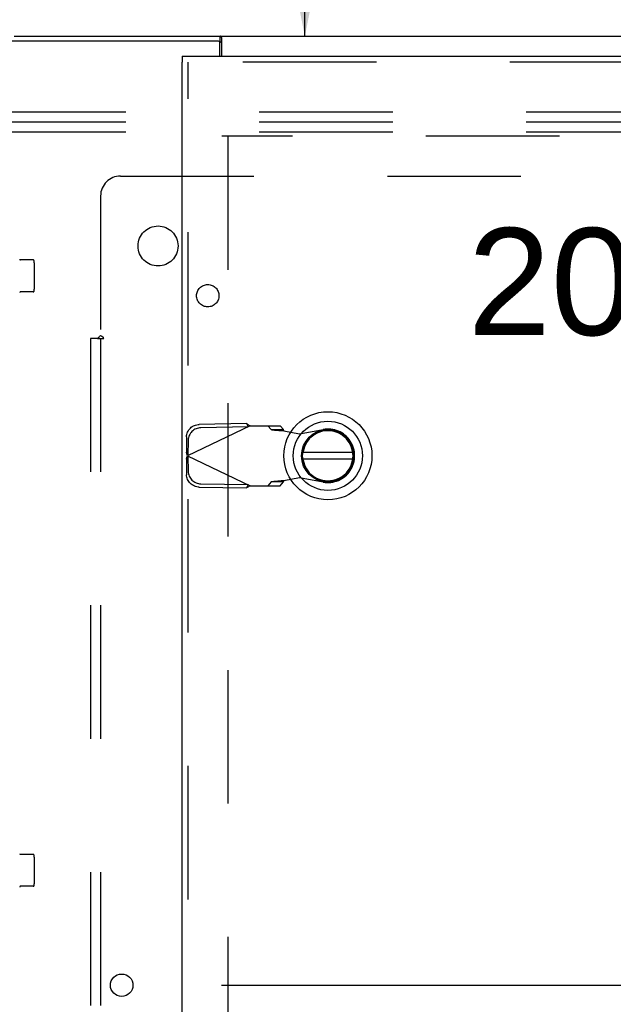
# Model space of a CAD drawing. Header units: inches. Extents: x 0 to 304, y 0 to 196.
# Tile 63 of 129: x 133 to 140, y 127 to 139. Entities that reach past the tile are written whole.
import ezdxf

# ---------------------------------------------------------------- set-up
doc = ezdxf.new("R2010")
doc.units = ezdxf.units.IN
doc.header["$LTSCALE"] = 16.696429
doc.header["$MEASUREMENT"] = 0
doc.linetypes.add('HIDDEN', pattern=[0.2, 0.1, -0.1])
doc.layers.get('0').update_dxf_attribs({"linetype": 'CONTINUOUS'})
for name, color, linetype in [('84H_OR_90H', 7, 'CONTINUOUS'), ('DEFAULT_2', 8, 'HIDDEN'), ('DIMENSIONS', 7, 'CONTINUOUS'), ('EXD_DOOR_ASSEMBLY', 7, 'CONTINUOUS'), ('SUBPANELS', 7, 'CONTINUOUS')]:
    doc.layers.add(name, color=color, linetype=linetype)
doc.styles.get("Standard").update_dxf_attribs({"font": 'arial.ttf'})
doc.dimstyles.new('DIMSTYLE_1', dxfattribs={"dimtxt": 1.339286, "dimasz": 1.785714, "dimexe": 0.09, "dimexo": 0.07, "dimgap": 0.0375, "dimtad": 0, "dimtih": 1, "dimtoh": 1, "dimzin": 4, "dimdsep": 46, "dimtxsty": 'Standard', "dimblk": '_FILLED', "dimblk1": '_FILLED', "dimblk2": '_FILLED', "dimcen": 0.09, "dimazin": 1, "dimtfac": 1, "dimtdec": 3, "dimtofl": 0, "dimtmove": 0, "dimatfit": 3, "dimldrblk": '_FILLED', "dimfxl": 0, "dimtolj": 1, "dimtzin": 4, "dimarcsym": 0})

# ---------------------------------------------------------------- blocks, each defined once
blk = doc.blocks.new('_FILLED')
at = {"color": 0, "linetype": 'ByBlock'}
blk.add_solid([(0, 0), (-1, 0.2), (-1, -0.2)], dxfattribs=at)
blk = doc.blocks.new('*D3')
at = {"layer": 'DIMENSIONS', "color": 2, "linetype": 'Continuous'}
for p, q in [((133.563, 147.356), (142.199, 147.356)), ((140.591, 147.356), (140.591, 137.125)), ((140.591, 126.981), (140.591, 134.446)), ((135.171, 126.981), (142.199, 126.981))]:
    blk.add_line(p, q, dxfattribs=at)
at = {"layer": 'DIMENSIONS', "color": 2, "linetype": 'Continuous', "xscale": 1.7857142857, "yscale": 1.7857142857, "zscale": 1.7857142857}
for p, rotation in [((140.591, 147.356), 90), ((140.591, 126.981), 270)]:
    blk.add_blockref('_FILLED', p, dxfattribs=dict(at, rotation=rotation))
at = {"layer": 'DIMENSIONS', "color": 2, "linetype": 'Continuous', "insert": (140.591, 136.455), "char_height": 1.3393, "width": 4.68003, "attachment_point": 2, "line_spacing_factor": 0.9}
blk.add_mtext('20.38', dxfattribs=at)
blk = doc.blocks.new('*D17')
at = {"layer": '84H_OR_90H', "color": 2, "linetype": 'Continuous'}
for p, q in [((133.563, 147.356), (137.82, 147.356)), ((136.213, 147.356), (136.213, 144.445)), ((136.213, 138.856), (136.213, 141.767))]:
    blk.add_line(p, q, dxfattribs=at)
at = {"layer": '84H_OR_90H', "color": 2, "linetype": 'Continuous', "xscale": 1.7857142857, "yscale": 1.7857142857, "zscale": 1.7857142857}
for p, rotation in [((136.213, 147.356), 90), ((136.213, 138.856), 270)]:
    blk.add_blockref('_FILLED', p, dxfattribs=dict(at, rotation=rotation))
at = {"layer": '84H_OR_90H', "color": 2, "linetype": 'Continuous', "insert": (136.213, 143.776), "char_height": 1.3393, "width": 3.63947, "attachment_point": 2, "line_spacing_factor": 0.9}
blk.add_mtext('8.50', dxfattribs=at)

msp = doc.modelspace()

# ---------------------------------------------------------------- linework, layer by layer
at = {"color": 3, "linetype": 'Continuous'}
for p, q in [((132.576, 138.856), (147.426, 138.856)), ((135.134, 138.793), (132.501, 138.793)), ((135.149, 138.606), (135.149, 138.778)), ((135.176, 138.606), (135.176, 138.837))]:
    msp.add_line(p, q, dxfattribs=at)
at = {"color": 7, "linetype": 'Continuous'}
for p, q in [((135.153, 138.781), (135.153, 138.856)), ((135.149, 138.781), (135.153, 138.781))]:
    msp.add_line(p, q, dxfattribs=at)
at = {"color": 3, "linetype": 'Continuous'}
msp.add_lwpolyline([(135.176, 138.837), (135.174, 138.838), (135.173, 138.84), (135.171, 138.841), (135.17, 138.843), (135.168, 138.845), (135.167, 138.847), (135.165, 138.848), (135.164, 138.85), (135.162, 138.851), (135.161, 138.853), (135.159, 138.854), (135.158, 138.855), (135.156, 138.855), (135.155, 138.856), (135.154, 138.856), (135.153, 138.856)], dxfattribs=at)
at = {"color": 7, "linetype": 'Continuous'}
msp.add_lwpolyline([(135.176, 138.774), (135.175, 138.774), (135.174, 138.774), (135.173, 138.774), (135.171, 138.774), (135.17, 138.774), (135.169, 138.775), (135.167, 138.775), (135.166, 138.776), (135.165, 138.776), (135.163, 138.777), (135.162, 138.778), (135.161, 138.779), (135.159, 138.779), (135.158, 138.78), (135.157, 138.78), (135.155, 138.781), (135.154, 138.781), (135.153, 138.781)], dxfattribs=at)
at = {"color": 3, "linetype": 'Continuous'}
msp.add_circle((133.921, 126.981), 0.141, dxfattribs=at)
msp.add_arc((135.134, 138.778), 0.015, 0, 90, dxfattribs=at)
at = {"layer": 'DEFAULT_2', "color": 8, "linetype": 'HIDDEN'}
for p, q in [((147.33, 137.906), (130.33, 137.906)), ((147.33, 137.781), (130.33, 137.781)), ((147.33, 137.656), (130.33, 137.656)), ((146.076, 137.606), (135.176, 137.606)), ((135.251, 137.604), (135.251, 105.608)), ((132.814, 136.056), (132.65, 136.056)), ((132.826, 136.022), (132.826, 135.69)), ((132.814, 135.656), (132.65, 135.656)), ((132.814, 128.619), (132.65, 128.619)), ((132.826, 128.585), (132.826, 128.252)), ((132.814, 128.219), (132.65, 128.219))]:
    msp.add_line(p, q, dxfattribs=at)
for centre, radius, start, end in [((132.655, 136.066), 0.01, 188.5695, 270), ((132.814, 136.046), 0.01, 10.4809, 90), ((132.685, 136.022), 0.141, 0, 10.4811), ((132.655, 135.646), 0.01, 90, 171.4305), ((132.814, 135.666), 0.01, 270, 349.5191), ((132.685, 135.69), 0.141, 349.5189, 360), ((132.655, 128.629), 0.01, 188.5695, 270), ((132.814, 128.609), 0.01, 10.4809, 90), ((132.685, 128.585), 0.141, 0, 10.4811), ((132.685, 128.252), 0.141, 349.5189, 360), ((132.655, 128.209), 0.01, 90, 171.4305), ((132.814, 128.229), 0.01, 270, 349.5191)]:
    msp.add_arc(centre, radius, start, end, dxfattribs=at)
at = {"layer": 'EXD_DOOR_ASSEMBLY', "color": 7, "linetype": 'Continuous'}
for p, q in [((134.676, 138.606), (134.676, 138.531)), ((136.813, 133.645), (136.188, 133.645)), ((136.188, 133.567), (136.813, 133.567))]:
    msp.add_line(p, q, dxfattribs=at)
at = {"layer": 'EXD_DOOR_ASSEMBLY', "color": 3, "linetype": 'Continuous'}
for p, q in [((134.676, 138.606), (147.126, 138.606)), ((134.676, 104.681), (134.676, 138.531))]:
    msp.add_line(p, q, dxfattribs=at)
at = {"layer": 'EXD_DOOR_ASSEMBLY', "color": 8, "linetype": 'HIDDEN'}
for p, q in [((147.126, 138.531), (134.676, 138.531)), ((134.751, 104.681), (134.751, 138.531)), ((135.53, 133.98), (134.743, 133.606)), ((135.482, 134.008), (134.892, 133.998)), ((135.502, 133.967), (134.912, 133.957)), ((135.482, 134.008), (135.502, 133.967)), ((135.53, 133.98), (135.904, 133.98)), ((135.749, 133.98), (135.791, 133.934)), ((135.791, 133.934), (135.946, 133.934)), ((135.946, 133.934), (135.904, 133.98)), ((135.95, 133.92), (136.147, 133.882)), ((136.147, 133.882), (136.441, 133.935)), ((134.733, 133.844), (134.73, 133.651)), ((134.753, 133.802), (134.749, 133.609)), ((134.749, 133.609), (134.73, 133.651)), ((134.736, 133.629), (134.73, 133.651)), ((134.73, 133.562), (134.749, 133.603)), ((134.73, 133.562), (134.736, 133.584)), ((134.73, 133.562), (134.733, 133.369)), ((134.743, 133.606), (134.736, 133.629)), ((134.736, 133.584), (134.743, 133.606)), ((134.743, 133.606), (135.53, 133.232)), ((134.749, 133.603), (134.753, 133.41)), ((136.147, 133.331), (135.95, 133.293)), ((136.441, 133.277), (136.147, 133.331)), ((134.892, 133.214), (135.482, 133.204)), ((134.912, 133.256), (135.502, 133.246)), ((135.502, 133.246), (135.482, 133.204)), ((135.53, 133.232), (135.904, 133.232)), ((135.791, 133.278), (135.749, 133.232)), ((135.946, 133.278), (135.791, 133.278)), ((135.904, 133.232), (135.946, 133.278)), ((135.95, 133.293), (135.918, 133.291))]:
    msp.add_line(p, q, dxfattribs=at)
for points in [[(134.733, 133.844), (134.734, 133.859), (134.737, 133.873), (134.741, 133.888), (134.746, 133.902), (134.753, 133.916), (134.761, 133.929), (134.77, 133.941), (134.781, 133.952), (134.792, 133.962), (134.805, 133.971), (134.818, 133.979), (134.832, 133.986), (134.846, 133.991), (134.861, 133.995), (134.877, 133.997), (134.892, 133.998)], [(134.912, 133.957), (134.896, 133.956), (134.881, 133.953), (134.866, 133.949), (134.852, 133.944), (134.838, 133.937), (134.824, 133.93), (134.812, 133.92), (134.8, 133.91), (134.79, 133.899), (134.781, 133.887), (134.773, 133.874), (134.766, 133.861), (134.76, 133.846), (134.756, 133.832), (134.754, 133.817), (134.753, 133.802)], [(135.482, 134.008), (135.49, 134.004), (135.498, 133.999), (135.506, 133.994)], [(135.506, 133.994), (135.522, 133.985), (135.53, 133.98)], [(135.791, 133.934), (135.794, 133.933), (135.799, 133.932), (135.806, 133.931), (135.814, 133.93), (135.824, 133.929), (135.834, 133.928), (135.846, 133.927), (135.859, 133.926), (135.873, 133.925), (135.887, 133.924), (135.902, 133.923), (135.918, 133.922), (135.95, 133.92)], [(135.95, 133.92), (135.949, 133.922), (135.948, 133.924), (135.947, 133.927), (135.947, 133.929), (135.946, 133.932), (135.946, 133.934)], [(134.892, 133.214), (134.877, 133.215), (134.861, 133.218), (134.846, 133.221), (134.832, 133.227), (134.818, 133.233), (134.805, 133.241), (134.792, 133.25), (134.781, 133.26), (134.77, 133.272), (134.761, 133.284), (134.753, 133.297), (134.746, 133.31), (134.741, 133.324), (134.737, 133.339), (134.734, 133.354), (134.733, 133.369)], [(134.753, 133.41), (134.754, 133.395), (134.756, 133.38), (134.76, 133.366), (134.766, 133.352), (134.773, 133.338), (134.781, 133.325), (134.79, 133.313), (134.8, 133.302), (134.812, 133.292), (134.824, 133.283), (134.838, 133.275), (134.852, 133.268), (134.866, 133.263), (134.881, 133.259), (134.896, 133.257), (134.912, 133.256)], [(135.53, 133.232), (135.514, 133.223), (135.506, 133.218), (135.498, 133.213), (135.49, 133.209), (135.482, 133.204)], [(135.918, 133.291), (135.902, 133.29), (135.887, 133.289), (135.873, 133.288), (135.859, 133.286), (135.846, 133.285), (135.834, 133.284), (135.824, 133.283), (135.814, 133.282), (135.806, 133.281), (135.799, 133.28), (135.794, 133.279), (135.791, 133.278)], [(135.946, 133.278), (135.946, 133.281), (135.947, 133.283), (135.947, 133.285), (135.948, 133.288), (135.949, 133.29), (135.95, 133.293)]]:
    msp.add_lwpolyline(points, dxfattribs=at)
at = {"layer": 'EXD_DOOR_ASSEMBLY', "color": 7, "linetype": 'Continuous'}
for radius in [0.551, 0.433, 0.329, 0.317]:
    msp.add_circle((136.501, 133.606), radius, dxfattribs=at)
msp.add_arc((136.501, 133.606), 0.315, 190.0787, 169.9213, dxfattribs=at)
at = {"layer": 'EXD_DOOR_ASSEMBLY', "color": 8, "linetype": 'HIDDEN'}
msp.add_arc((136.501, 133.606), 0.335, 259.673, 100.327, dxfattribs=at)
at = {"layer": 'SUBPANELS', "color": 8, "linetype": 'HIDDEN'}
for p, q in [((133.907, 137.106), (146.095, 137.106)), ((133.657, 136.856), (133.657, 135.11)), ((133.618, 135.075), (133.532, 135.075)), ((133.532, 135.075), (133.532, 108.137)), ((133.618, 135.075), (133.697, 135.075)), ((133.657, 135.075), (133.657, 108.137))]:
    msp.add_line(p, q, dxfattribs=at)
for points in [[(133.618, 135.075), (133.624, 135.079), (133.628, 135.082), (133.632, 135.086), (133.635, 135.089), (133.638, 135.092), (133.644, 135.098)], [(133.644, 135.098), (133.648, 135.102), (133.652, 135.106), (133.657, 135.11)], [(133.697, 135.075), (133.695, 135.08), (133.693, 135.084), (133.689, 135.088), (133.685, 135.091), (133.681, 135.094), (133.677, 135.097), (133.672, 135.1), (133.667, 135.103), (133.662, 135.106), (133.657, 135.11)]]:
    msp.add_lwpolyline(points, dxfattribs=at)
for centre, radius in [((134.376, 136.231), 0.25), ((134.998, 135.609), 0.14)]:
    msp.add_circle(centre, radius, dxfattribs=at)
msp.add_arc((133.907, 136.856), 0.25, 90, 180, dxfattribs=at)

# ---------------------------------------------------------------- dimensions: what is measured, and where the dimension line sits
at = {"layer": '84H_OR_90H', "color": 2, "linetype": 'Continuous'}
dim = msp.add_linear_dim(base=(136.213, 138.856), p1=(133.493, 147.356), p2=(135.176, 138.856), angle=270, dimstyle='DIMSTYLE_1', dxfattribs=at)
dim.commit()
dim.dimension.update_dxf_attribs({"geometry": '*D17', "text_midpoint": (136.206, 143.099), "dimtype": 160})
at = {"layer": 'DIMENSIONS', "color": 2, "linetype": 'Continuous'}
dim = msp.add_linear_dim(base=(140.591479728, 126.981129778), p1=(133.493430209, 147.356129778), p2=(135.100930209, 126.981129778), angle=270, dimstyle='DIMSTYLE_1', dxfattribs=at)
dim.commit()
dim.dimension.update_dxf_attribs({"geometry": '*D3', "text_midpoint": (140.571210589, 135.777859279), "dimtype": 160})

doc.saveas('drawing.dxf')
